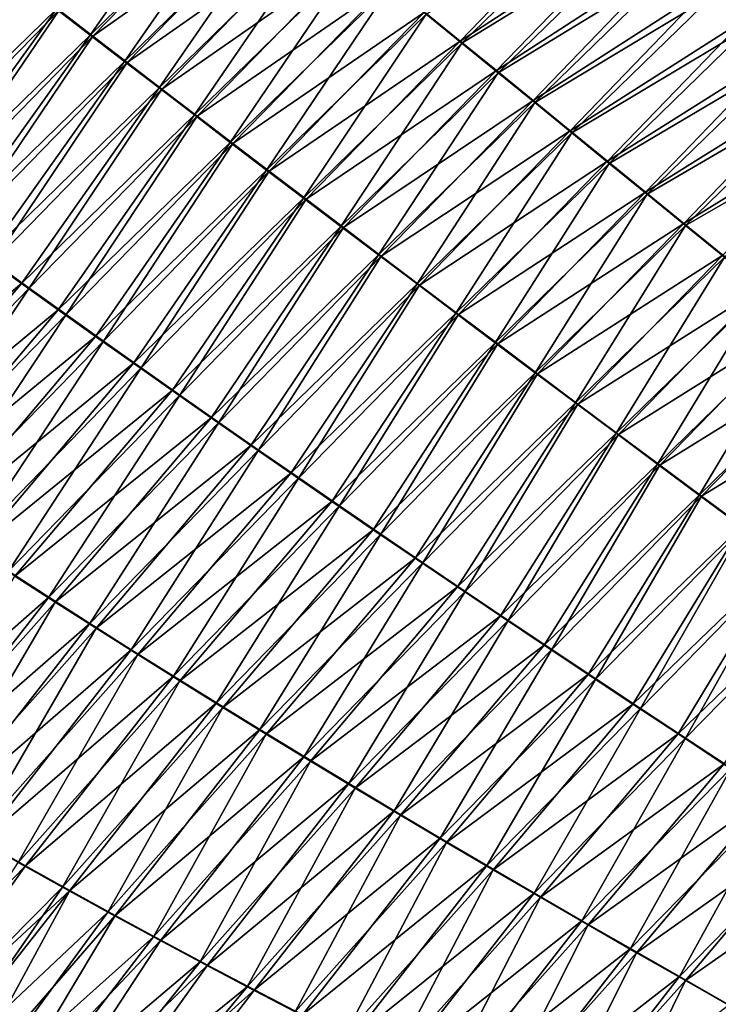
# Model space of a CAD drawing. Header units: metres. Extents: x -42 to 163, y -93 to 90.
# Tile 97 of 232: x 72.38 to 77.69, y -48.94 to -41.46. Entities that reach past the tile are written whole.
import ezdxf

# ---------------------------------------------------------------- set-up
doc = ezdxf.new("R2010")
doc.units = ezdxf.units.M
doc.layers.add('solid_500770_SW0001', color=7, linetype='CONTINUOUS')

msp = doc.modelspace()

# ---------------------------------------------------------------- linework, layer by layer
at = {"layer": 'solid_500770_SW0001'}
for points in [[(73.908745, -40.161102, -16.663017), (72.913811, -41.581127, -17.730272), (72.657654, -41.383945, -17.667177)], [(73.908745, -40.161102, -16.663017), (74.159424, -40.363804, -16.730616), (72.913811, -41.581127, -17.730272)], [(72.677582, -41.392365, 17.668383), (72.933678, -41.589657, 17.731564), (74.147217, -40.347702, 16.723137)], [(74.159424, -40.363804, -16.730616), (73.173981, -41.780972, -17.794361), (72.913811, -41.581127, -17.730272)], [(72.933678, -41.589657, 17.731564), (74.401382, -40.553547, 16.792124), (74.147217, -40.347702, 16.723137)], [(74.159424, -40.363804, -16.730616), (74.413689, -40.569572, -16.799541), (73.173981, -41.780972, -17.794361)], [(77.604736, -41.226517, 16.22728), (77.880608, -41.46788, 16.318178), (78.668953, -40.376419, 14.915654)], [(75.453506, -41.407192, 17.08139), (75.725227, -41.62804, 17.157059), (76.794548, -40.522179, 15.965858)], [(75.725227, -41.62804, 17.157059), (77.061668, -40.753647, 16.051132), (76.794548, -40.522179, 15.965858)], [(72.933678, -41.589657, 17.731564), (73.193779, -41.789597, 17.795729), (74.401382, -40.553547, 16.792124)], [(74.413689, -40.569572, -16.799541), (73.438148, -41.983448, -17.859434), (73.173981, -41.780972, -17.794361)], [(73.193779, -41.789597, 17.795729), (74.659134, -40.762444, 16.862438), (74.401382, -40.553547, 16.792124)], [(74.413689, -40.569572, -16.799541), (74.671524, -40.778393, -16.869797), (73.438148, -41.983448, -17.859434)], [(76.842888, -40.568886, -15.985285), (75.737831, -41.643673, -17.164213), (75.466072, -41.422909, -17.088591)], [(76.842888, -40.568886, -15.985285), (77.109886, -40.800285, -16.070604), (75.737831, -41.643673, -17.164213)], [(78.889587, -40.586235, -15.004371), (77.928284, -41.514191, -16.337761), (77.652626, -41.272957, -16.246832)], [(73.193779, -41.789597, 17.795729), (73.45787, -41.992161, 17.860872), (74.659134, -40.762444, 16.862438)], [(74.671524, -40.778393, -16.869797), (73.706284, -42.18853, -17.925489), (73.438148, -41.983448, -17.859434)], [(73.45787, -41.992161, 17.860872), (74.920425, -40.974365, 16.934084), (74.659134, -40.762444, 16.862438)], [(74.671524, -40.778393, -16.869797), (74.932892, -40.990242, -16.941387), (73.706284, -42.18853, -17.925489)], [(75.725227, -41.62804, 17.157059), (76.000351, -41.851807, 17.234077), (77.061668, -40.753647, 16.051132)], [(77.109886, -40.800285, -16.070604), (76.012978, -41.867352, -17.241184), (75.737831, -41.643673, -17.164213)], [(76.000351, -41.851807, 17.234077), (77.331741, -40.988434, 16.138269), (77.061668, -40.753647, 16.051132)], [(77.109886, -40.800285, -16.070604), (77.379807, -41.034981, -16.157784), (76.012978, -41.867352, -17.241184)], [(73.45787, -41.992161, 17.860872), (73.725937, -42.197308, 17.926994), (74.920425, -40.974365, 16.934084)], [(73.725937, -42.197308, 17.926994), (75.185226, -41.189293, 17.007067), (74.920425, -40.974365, 16.934084)], [(72.157394, -40.997654, -17.543993), (72.405518, -41.189445, -17.605082), (71.061188, -42.50024, -18.376999)], [(71.119965, -42.53595, 18.387253), (72.425507, -41.197746, 17.606195), (72.17746, -41.005814, 17.545008)], [(74.932892, -40.990242, -16.941387), (73.978371, -42.396172, -17.992525), (73.706284, -42.18853, -17.925489)], [(74.932892, -40.990242, -16.941387), (75.197754, -41.20509, -17.014318), (73.978371, -42.396172, -17.992525)], [(76.000351, -41.851807, 17.234077), (76.278854, -42.078468, 17.31245), (77.331741, -40.988434, 16.138269)], [(77.379807, -41.034981, -16.157784), (76.291489, -42.093925, -17.319513), (76.012978, -41.867352, -17.241184)], [(76.278854, -42.078468, 17.31245), (77.604736, -41.226517, 16.22728), (77.331741, -40.988434, 16.138269)], [(77.379807, -41.034981, -16.157784), (77.652626, -41.272957, -16.246832), (76.291489, -42.093925, -17.319513)], [(72.405518, -41.189445, -17.605082), (71.318314, -42.689388, -18.435457), (71.061188, -42.50024, -18.376999)], [(71.119965, -42.53595, 18.387253), (71.37719, -42.72517, 18.445778), (72.425507, -41.197746, 17.606195)], [(72.405518, -41.189445, -17.605082), (72.657654, -41.383945, -17.667177), (71.318314, -42.689388, -18.435457)], [(71.37719, -42.72517, 18.445778), (72.677582, -41.392365, 17.668383), (72.425507, -41.197746, 17.606195)], [(73.725937, -42.197308, 17.926994), (73.997948, -42.405014, 17.994089), (75.185226, -41.189293, 17.007067)], [(73.997948, -42.405014, 17.994089), (75.453506, -41.407192, 17.08139), (75.185226, -41.189293, 17.007067)], [(75.197754, -41.20509, -17.014318), (74.254372, -42.606346, -18.060541), (73.978371, -42.396172, -17.992525)], [(75.197754, -41.20509, -17.014318), (75.466072, -41.422909, -17.088591), (74.254372, -42.606346, -18.060541)], [(76.278854, -42.078468, 17.31245), (76.560684, -42.307999, 17.392183), (77.604736, -41.226517, 16.22728)], [(77.652626, -41.272957, -16.246832), (76.573326, -42.32336, -17.3992), (76.291489, -42.093925, -17.319513)], [(76.560684, -42.307999, 17.392183), (77.880608, -41.46788, 16.318178), (77.604736, -41.226517, 16.22728)], [(77.652626, -41.272957, -16.246832), (77.928284, -41.514191, -16.337761), (76.573326, -42.32336, -17.3992)], [(72.657654, -41.383945, -17.667177), (71.579887, -42.880791, -18.494707), (71.318314, -42.689388, -18.435457)], [(71.37719, -42.72517, 18.445778), (71.638855, -42.916615, 18.505083), (72.677582, -41.392365, 17.668383)], [(72.657654, -41.383945, -17.667177), (72.913811, -41.581127, -17.730272), (71.579887, -42.880791, -18.494707)], [(71.638855, -42.916615, 18.505083), (72.933678, -41.589657, 17.731564), (72.677582, -41.392365, 17.668383)], [(73.997948, -42.405014, 17.994089), (74.27388, -42.615234, 18.062157), (75.453506, -41.407192, 17.08139)], [(75.466072, -41.422909, -17.088591), (74.534279, -42.819016, -18.12953), (74.254372, -42.606346, -18.060541)], [(74.27388, -42.615234, 18.062157), (75.725227, -41.62804, 17.157059), (75.453506, -41.407192, 17.08139)], [(75.466072, -41.422909, -17.088591), (75.737831, -41.643673, -17.164213), (74.534279, -42.819016, -18.12953)], [(76.560684, -42.307999, 17.392183), (76.845825, -42.540367, 17.47328), (77.880608, -41.46788, 16.318178)], [(76.845825, -42.540367, 17.47328), (78.159302, -41.712502, 16.410976), (77.880608, -41.46788, 16.318178)], [(77.928284, -41.514191, -16.337761), (76.858452, -42.555634, -17.480253), (76.573326, -42.32336, -17.3992)], [(77.928284, -41.514191, -16.337761), (78.206749, -41.758663, -16.430586), (76.858452, -42.555634, -17.480253)], [(72.913811, -41.581127, -17.730272), (71.845924, -43.074406, -18.554735), (71.579887, -42.880791, -18.494707)], [(71.638855, -42.916615, 18.505083), (71.904968, -43.110249, 18.565153), (72.933678, -41.589657, 17.731564)], [(72.913811, -41.581127, -17.730272), (73.173981, -41.780972, -17.794361), (71.845924, -43.074406, -18.554735)], [(71.904968, -43.110249, 18.565153), (73.193779, -41.789597, 17.795729), (72.933678, -41.589657, 17.731564)], [(74.27388, -42.615234, 18.062157), (74.553696, -42.827938, 18.131195), (75.725227, -41.62804, 17.157059)], [(75.737831, -41.643673, -17.164213), (74.818047, -43.034142, -18.199492), (74.534279, -42.819016, -18.12953)], [(74.553696, -42.827938, 18.131195), (76.000351, -41.851807, 17.234077), (75.725227, -41.62804, 17.157059)], [(75.737831, -41.643673, -17.164213), (76.012978, -41.867352, -17.241184), (74.818047, -43.034142, -18.199492)], [(76.845825, -42.540367, 17.47328), (77.134232, -42.775547, 17.555746), (78.159302, -41.712502, 16.410976)], [(77.134232, -42.775547, 17.555746), (78.440788, -41.960365, 16.505688), (78.159302, -41.712502, 16.410976)], [(73.173981, -41.780972, -17.794361), (72.116432, -43.270191, -18.615522), (71.845924, -43.074406, -18.554735)], [(71.904968, -43.110249, 18.565153), (72.175529, -43.306023, 18.625975), (73.193779, -41.789597, 17.795729)], [(73.173981, -41.780972, -17.794361), (73.438148, -41.983448, -17.859434), (72.116432, -43.270191, -18.615522)], [(72.175529, -43.306023, 18.625975), (73.45787, -41.992161, 17.860872), (73.193779, -41.789597, 17.795729)], [(78.206749, -41.758663, -16.430586), (77.146835, -42.790714, -17.562674), (76.858452, -42.555634, -17.480253)], [(78.206749, -41.758663, -16.430586), (78.487976, -42.006359, -16.525314), (77.146835, -42.790714, -17.562674)], [(74.553696, -42.827938, 18.131195), (74.837379, -43.043091, 18.201202), (76.000351, -41.851807, 17.234077)], [(76.012978, -41.867352, -17.241184), (75.105659, -43.25169, -18.270426), (74.818047, -43.034142, -18.199492)], [(74.837379, -43.043091, 18.201202), (76.278854, -42.078468, 17.31245), (76.000351, -41.851807, 17.234077)], [(76.012978, -41.867352, -17.241184), (76.291489, -42.093925, -17.319513), (75.105659, -43.25169, -18.270426)], [(73.438148, -41.983448, -17.859434), (72.391388, -43.468109, -18.677063), (72.116432, -43.270191, -18.615522)], [(72.175529, -43.306023, 18.625975), (72.450516, -43.503902, 18.687538), (73.45787, -41.992161, 17.860872)], [(73.438148, -41.983448, -17.859434), (73.706284, -42.18853, -17.925489), (72.391388, -43.468109, -18.677063)], [(72.450516, -43.503902, 18.687538), (73.725937, -42.197308, 17.926994), (73.45787, -41.992161, 17.860872)], [(77.134232, -42.775547, 17.555746), (77.425865, -43.013512, 17.639584), (78.440788, -41.960365, 16.505688)], [(78.487976, -42.006359, -16.525314), (77.438446, -43.028576, -17.646465), (77.146835, -42.790714, -17.562674)], [(77.425865, -43.013512, 17.639584), (78.725021, -42.211449, 16.602324), (78.440788, -41.960365, 16.505688)], [(78.487976, -42.006359, -16.525314), (78.771935, -42.257252, -16.621962), (77.438446, -43.028576, -17.646465)], [(74.837379, -43.043091, 18.201202), (75.124901, -43.260654, 18.272175), (76.278854, -42.078468, 17.31245)], [(76.291489, -42.093925, -17.319513), (75.397087, -43.471626, -18.342325), (75.105659, -43.25169, -18.270426)], [(75.124901, -43.260654, 18.272175), (76.560684, -42.307999, 17.392183), (76.278854, -42.078468, 17.31245)], [(76.291489, -42.093925, -17.319513), (76.573326, -42.32336, -17.3992), (75.397087, -43.471626, -18.342325)], [(73.706284, -42.18853, -17.925489), (72.670792, -43.668114, -18.739349), (72.391388, -43.468109, -18.677063)], [(72.450516, -43.503902, 18.687538), (72.729919, -43.703838, 18.74984), (73.725937, -42.197308, 17.926994)], [(73.706284, -42.18853, -17.925489), (73.978371, -42.396172, -17.992525), (72.670792, -43.668114, -18.739349)], [(72.729919, -43.703838, 18.74984), (73.997948, -42.405014, 17.994089), (73.725937, -42.197308, 17.926994)], [(77.425865, -43.013512, 17.639584), (77.720703, -43.254238, 17.724798), (78.725021, -42.211449, 16.602324)], [(75.124901, -43.260654, 18.272175), (75.416237, -43.480598, 18.34411), (76.560684, -42.307999, 17.392183)], [(75.416237, -43.480598, 18.34411), (76.845825, -42.540367, 17.47328), (76.560684, -42.307999, 17.392183)], [(78.771935, -42.257252, -16.621962), (77.733246, -43.269192, -17.731634), (77.438446, -43.028576, -17.646465)], [(73.978371, -42.396172, -17.992525), (72.954605, -43.870155, -18.80237), (72.670792, -43.668114, -18.739349)], [(73.978371, -42.396172, -17.992525), (74.254372, -42.606346, -18.060541), (72.954605, -43.870155, -18.80237)], [(76.573326, -42.32336, -17.3992), (75.692307, -43.693913, -18.415192), (75.397087, -43.471626, -18.342325)], [(76.573326, -42.32336, -17.3992), (76.858452, -42.555634, -17.480253), (75.692307, -43.693913, -18.415192)], [(72.729919, -43.703838, 18.74984), (73.013718, -43.905788, 18.812866), (73.997948, -42.405014, 17.994089)], [(73.013718, -43.905788, 18.812866), (74.27388, -42.615234, 18.062157), (73.997948, -42.405014, 17.994089)], [(75.416237, -43.480598, 18.34411), (75.711357, -43.702885, 18.417009), (76.845825, -42.540367, 17.47328)], [(75.711357, -43.702885, 18.417009), (77.134232, -42.775547, 17.555746), (76.845825, -42.540367, 17.47328)], [(74.254372, -42.606346, -18.060541), (73.242828, -44.074196, -18.866119), (72.954605, -43.870155, -18.80237)], [(73.013718, -43.905788, 18.812866), (73.301895, -44.109711, 18.876616), (74.27388, -42.615234, 18.062157)], [(74.254372, -42.606346, -18.060541), (74.534279, -42.819016, -18.12953), (73.242828, -44.074196, -18.866119)], [(73.301895, -44.109711, 18.876616), (74.553696, -42.827938, 18.131195), (74.27388, -42.615234, 18.062157)], [(76.858452, -42.555634, -17.480253), (75.991287, -43.918518, -18.489019), (75.692307, -43.693913, -18.415192)], [(76.858452, -42.555634, -17.480253), (77.146835, -42.790714, -17.562674), (75.991287, -43.918518, -18.489019)], [(74.534279, -42.819016, -18.12953), (73.535431, -44.28019, -18.93059), (73.242828, -44.074196, -18.866119)], [(73.301895, -44.109711, 18.876616), (73.594437, -44.315563, 18.941074), (74.553696, -42.827938, 18.131195)], [(74.534279, -42.819016, -18.12953), (74.818047, -43.034142, -18.199492), (73.535431, -44.28019, -18.93059)], [(73.594437, -44.315563, 18.941074), (74.837379, -43.043091, 18.201202), (74.553696, -42.827938, 18.131195)], [(75.711357, -43.702885, 18.417009), (76.010231, -43.927479, 18.490866), (77.134232, -42.775547, 17.555746)], [(77.146835, -42.790714, -17.562674), (76.294006, -44.145401, -18.563808), (75.991287, -43.918518, -18.489019)], [(76.010231, -43.927479, 18.490866), (77.425865, -43.013512, 17.639584), (77.134232, -42.775547, 17.555746)], [(77.146835, -42.790714, -17.562674), (77.438446, -43.028576, -17.646465), (76.294006, -44.145401, -18.563808)], [(74.818047, -43.034142, -18.199492), (73.832405, -44.488091, -18.995771), (73.535431, -44.28019, -18.93059)], [(73.594437, -44.315563, 18.941074), (73.891319, -44.523296, 19.006239), (74.837379, -43.043091, 18.201202)], [(74.818047, -43.034142, -18.199492), (75.105659, -43.25169, -18.270426), (73.832405, -44.488091, -18.995771)], [(73.891319, -44.523296, 19.006239), (75.124901, -43.260654, 18.272175), (74.837379, -43.043091, 18.201202)], [(76.010231, -43.927479, 18.490866), (76.312843, -44.154346, 18.56568), (77.425865, -43.013512, 17.639584)], [(77.438446, -43.028576, -17.646465), (76.600441, -44.374531, -18.639555), (76.294006, -44.145401, -18.563808)], [(76.312843, -44.154346, 18.56568), (77.720703, -43.254238, 17.724798), (77.425865, -43.013512, 17.639584)], [(77.438446, -43.028576, -17.646465), (77.733246, -43.269192, -17.731634), (76.600441, -44.374531, -18.639555)], [(72.116432, -43.270191, -18.615522), (72.391388, -43.468109, -18.677063), (70.881416, -44.726349, -19.159481)], [(75.105659, -43.25169, -18.270426), (74.133728, -44.697853, -19.061657), (73.832405, -44.488091, -18.995771)], [(73.891319, -44.523296, 19.006239), (74.192528, -44.732876, 19.0721), (75.124901, -43.260654, 18.272175)], [(75.105659, -43.25169, -18.270426), (75.397087, -43.471626, -18.342325), (74.133728, -44.697853, -19.061657)], [(74.192528, -44.732876, 19.0721), (75.416237, -43.480598, 18.34411), (75.124901, -43.260654, 18.272175)], [(76.312843, -44.154346, 18.56568), (76.619156, -44.383453, 18.641449), (77.720703, -43.254238, 17.724798)], [(77.733246, -43.269192, -17.731634), (76.910561, -44.605873, -18.716255), (76.600441, -44.374531, -18.639555)], [(76.619156, -44.383453, 18.641449), (78.018707, -43.4977, 17.811396), (77.720703, -43.254238, 17.724798)], [(77.733246, -43.269192, -17.731634), (78.031204, -43.512535, -17.818184), (76.910561, -44.605873, -18.716255)], [(71.115921, -44.877464, 19.205667), (72.450516, -43.503902, 18.687538), (72.175529, -43.306023, 18.625975)], [(72.391388, -43.468109, -18.677063), (71.163559, -44.916367, -19.21748), (70.881416, -44.726349, -19.159481)], [(71.115921, -44.877464, 19.205667), (71.402718, -45.069328, 19.264362), (72.450516, -43.503902, 18.687538)], [(72.391388, -43.468109, -18.677063), (72.670792, -43.668114, -18.739349), (71.163559, -44.916367, -19.21748)], [(71.402718, -45.069328, 19.264362), (72.729919, -43.703838, 18.74984), (72.450516, -43.503902, 18.687538)], [(75.397087, -43.471626, -18.342325), (74.439384, -44.909435, -19.128239), (74.133728, -44.697853, -19.061657)], [(74.192528, -44.732876, 19.0721), (74.498039, -44.944252, 19.138649), (75.416237, -43.480598, 18.34411)], [(75.397087, -43.471626, -18.342325), (75.692307, -43.693913, -18.415192), (74.439384, -44.909435, -19.128239)], [(74.498039, -44.944252, 19.138649), (75.711357, -43.702885, 18.417009), (75.416237, -43.480598, 18.34411)], [(76.619156, -44.383453, 18.641449), (76.929153, -44.614761, 18.71817), (78.018707, -43.4977, 17.811396)], [(78.031204, -43.512535, -17.818184), (77.224335, -44.839401, -18.7939), (76.910561, -44.605873, -18.716255)], [(76.929153, -44.614761, 18.71817), (78.319839, -43.74387, 17.899363), (78.018707, -43.4977, 17.811396)], [(78.031204, -43.512535, -17.818184), (78.332291, -43.758587, -17.906099), (77.224335, -44.839401, -18.7939)], [(72.670792, -43.668114, -18.739349), (71.450577, -45.107906, -19.276102), (71.163559, -44.916367, -19.21748)], [(72.670792, -43.668114, -18.739349), (72.954605, -43.870155, -18.80237), (71.450577, -45.107906, -19.276102)], [(71.402718, -45.069328, 19.264362), (71.69442, -45.262669, 19.323669), (72.729919, -43.703838, 18.74984)], [(71.69442, -45.262669, 19.323669), (73.013718, -43.905788, 18.812866), (72.729919, -43.703838, 18.74984)], [(75.692307, -43.693913, -18.415192), (74.749352, -45.122795, -19.195507), (74.439384, -44.909435, -19.128239)], [(74.498039, -44.944252, 19.138649), (74.807846, -45.157379, 19.205879), (75.711357, -43.702885, 18.417009)], [(75.692307, -43.693913, -18.415192), (75.991287, -43.918518, -18.489019), (74.749352, -45.122795, -19.195507)], [(74.807846, -45.157379, 19.205879), (76.010231, -43.927479, 18.490866), (75.711357, -43.702885, 18.417009)], [(76.929153, -44.614761, 18.71817), (77.242798, -44.848259, 18.795834), (78.319839, -43.74387, 17.899363)], [(77.242798, -44.848259, 18.795834), (78.624092, -43.992741, 17.988674), (78.319839, -43.74387, 17.899363)], [(78.332291, -43.758587, -17.906099), (77.54174, -45.075119, -18.872471), (77.224335, -44.839401, -18.7939)], [(78.332291, -43.758587, -17.906099), (78.636475, -44.007332, -17.995358), (77.54174, -45.075119, -18.872471)], [(72.954605, -43.870155, -18.80237), (71.74247, -45.300915, -19.335337), (71.450577, -45.107906, -19.276102)], [(72.954605, -43.870155, -18.80237), (73.242828, -44.074196, -18.866119), (71.74247, -45.300915, -19.335337)], [(71.69442, -45.262669, 19.323669), (71.991013, -45.457436, 19.383581), (73.013718, -43.905788, 18.812866)], [(71.991013, -45.457436, 19.383581), (73.301895, -44.109711, 18.876616), (73.013718, -43.905788, 18.812866)], [(75.991287, -43.918518, -18.489019), (75.063622, -45.337883, -19.263454), (74.749352, -45.122795, -19.195507)], [(74.807846, -45.157379, 19.205879), (75.121925, -45.372219, 19.273783), (76.010231, -43.927479, 18.490866)], [(75.991287, -43.918518, -18.489019), (76.294006, -44.145401, -18.563808), (75.063622, -45.337883, -19.263454)], [(75.121925, -45.372219, 19.273783), (76.312843, -44.154346, 18.56568), (76.010231, -43.927479, 18.490866)], [(77.242798, -44.848259, 18.795834), (77.560059, -45.083935, 18.874418), (78.624092, -43.992741, 17.988674)], [(78.636475, -44.007332, -17.995358), (77.86274, -45.313011, -18.951952), (77.54174, -45.075119, -18.872471)], [(77.560059, -45.083935, 18.874418), (78.931427, -44.244293, 18.079308), (78.624092, -43.992741, 17.988674)], [(73.242828, -44.074196, -18.866119), (72.039215, -45.495335, -19.395168), (71.74247, -45.300915, -19.335337)], [(71.991013, -45.457436, 19.383581), (72.29248, -45.653576, 19.44408), (73.301895, -44.109711, 18.876616)], [(73.242828, -44.074196, -18.866119), (73.535431, -44.28019, -18.93059), (72.039215, -45.495335, -19.395168)], [(72.29248, -45.653576, 19.44408), (73.594437, -44.315563, 18.941074), (73.301895, -44.109711, 18.876616)], [(76.294006, -44.145401, -18.563808), (75.382179, -45.554661, -19.332073), (75.063622, -45.337883, -19.263454)], [(75.121925, -45.372219, 19.273783), (75.440254, -45.58873, 19.34235), (76.312843, -44.154346, 18.56568)], [(76.294006, -44.145401, -18.563808), (76.600441, -44.374531, -18.639555), (75.382179, -45.554661, -19.332073)], [(75.440254, -45.58873, 19.34235), (76.619156, -44.383453, 18.641449), (76.312843, -44.154346, 18.56568)], [(77.560059, -45.083935, 18.874418), (77.880905, -45.321785, 18.953909), (78.931427, -44.244293, 18.079308)], [(73.535431, -44.28019, -18.93059), (72.340813, -45.691113, -19.455587), (72.039215, -45.495335, -19.395168)], [(72.29248, -45.653576, 19.44408), (72.598831, -45.851032, 19.505157), (73.594437, -44.315563, 18.941074)], [(73.535431, -44.28019, -18.93059), (73.832405, -44.488091, -18.995771), (72.340813, -45.691113, -19.455587)], [(72.598831, -45.851032, 19.505157), (73.891319, -44.523296, 19.006239), (73.594437, -44.315563, 18.941074)], [(76.600441, -44.374531, -18.639555), (75.704994, -45.773075, -19.401356), (75.382179, -45.554661, -19.332073)], [(75.440254, -45.58873, 19.34235), (75.762825, -45.806862, 19.411575), (76.619156, -44.383453, 18.641449)], [(76.600441, -44.374531, -18.639555), (76.910561, -44.605873, -18.716255), (75.704994, -45.773075, -19.401356)], [(75.762825, -45.806862, 19.411575), (76.929153, -44.614761, 18.71817), (76.619156, -44.383453, 18.641449)], [(73.832405, -44.488091, -18.995771), (72.647263, -45.888206, -19.516581), (72.340813, -45.691113, -19.455587)], [(73.832405, -44.488091, -18.995771), (74.133728, -44.697853, -19.061657), (72.647263, -45.888206, -19.516581)], [(72.598831, -45.851032, 19.505157), (72.910042, -46.049759, 19.566799), (73.891319, -44.523296, 19.006239)], [(72.910042, -46.049759, 19.566799), (74.192528, -44.732876, 19.0721), (73.891319, -44.523296, 19.006239)], [(76.910561, -44.605873, -18.716255), (76.032043, -45.993111, -19.471291), (75.704994, -45.773075, -19.401356)], [(75.762825, -45.806862, 19.411575), (76.089607, -46.026604, 19.481447), (76.929153, -44.614761, 18.71817)], [(76.910561, -44.605873, -18.716255), (77.224335, -44.839401, -18.7939), (76.032043, -45.993111, -19.471291)], [(76.089607, -46.026604, 19.481447), (77.242798, -44.848259, 18.795834), (76.929153, -44.614761, 18.71817)], [(74.133728, -44.697853, -19.061657), (72.958542, -46.086552, -19.578133), (72.647263, -45.888206, -19.516581)], [(74.133728, -44.697853, -19.061657), (74.439384, -44.909435, -19.128239), (72.958542, -46.086552, -19.578133)], [(72.910042, -46.049759, 19.566799), (73.226112, -46.249702, 19.628992), (74.192528, -44.732876, 19.0721)], [(73.226112, -46.249702, 19.628992), (74.498039, -44.944252, 19.138649), (74.192528, -44.732876, 19.0721)], [(77.224335, -44.839401, -18.7939), (76.363297, -46.214767, -19.541861), (76.032043, -45.993111, -19.471291)], [(76.089607, -46.026604, 19.481447), (76.420547, -46.247955, 19.551949), (77.242798, -44.848259, 18.795834)], [(77.224335, -44.839401, -18.7939), (77.54174, -45.075119, -18.872471), (76.363297, -46.214767, -19.541861)], [(76.420547, -46.247955, 19.551949), (77.560059, -45.083935, 18.874418), (77.242798, -44.848259, 18.795834)], [(74.439384, -44.909435, -19.128239), (73.274651, -46.286102, -19.640236), (72.958542, -46.086552, -19.578133)], [(74.439384, -44.909435, -19.128239), (74.749352, -45.122795, -19.195507), (73.274651, -46.286102, -19.640236)], [(73.226112, -46.249702, 19.628992), (73.547028, -46.450809, 19.691727), (74.498039, -44.944252, 19.138649)], [(73.547028, -46.450809, 19.691727), (74.807846, -45.157379, 19.205879), (74.498039, -44.944252, 19.138649)], [(77.54174, -45.075119, -18.872471), (76.6987, -46.438046, -19.613052), (76.363297, -46.214767, -19.541861)], [(76.420547, -46.247955, 19.551949), (76.755623, -46.470921, 19.623062), (77.560059, -45.083935, 18.874418)], [(77.54174, -45.075119, -18.872471), (77.86274, -45.313011, -18.951952), (76.6987, -46.438046, -19.613052)], [(76.755623, -46.470921, 19.623062), (77.880905, -45.321785, 18.953909), (77.560059, -45.083935, 18.874418)], [(74.749352, -45.122795, -19.195507), (73.595581, -46.486805, -19.702875), (73.274651, -46.286102, -19.640236)], [(73.547028, -46.450809, 19.691727), (73.872795, -46.653027, 19.75499), (74.807846, -45.157379, 19.205879)], [(74.749352, -45.122795, -19.195507), (75.063622, -45.337883, -19.263454), (73.595581, -46.486805, -19.702875)], [(73.872795, -46.653027, 19.75499), (75.121925, -45.372219, 19.273783), (74.807846, -45.157379, 19.205879)], [(77.86274, -45.313011, -18.951952), (77.038223, -46.662952, -19.684851), (76.6987, -46.438046, -19.613052)], [(77.86274, -45.313011, -18.951952), (78.187294, -45.553078, -19.032322), (77.038223, -46.662952, -19.684851)], [(75.063622, -45.337883, -19.263454), (73.921326, -46.68861, -19.766039), (73.595581, -46.486805, -19.702875)], [(73.872795, -46.653027, 19.75499), (74.203384, -46.8563, 19.818768), (75.121925, -45.372219, 19.273783)], [(75.063622, -45.337883, -19.263454), (75.382179, -45.554661, -19.332073), (73.921326, -46.68861, -19.766039)], [(74.203384, -46.8563, 19.818768), (75.440254, -45.58873, 19.34235), (75.121925, -45.372219, 19.273783)], [(76.755623, -46.470921, 19.623062), (77.09478, -46.695503, 19.694777), (77.880905, -45.321785, 18.953909)], [(77.09478, -46.695503, 19.694777), (78.205315, -45.561798, 19.034288), (77.880905, -45.321785, 18.953909)], [(75.382179, -45.554661, -19.332073), (74.251877, -46.891457, -19.829714), (73.921326, -46.68861, -19.766039)], [(74.203384, -46.8563, 19.818768), (74.538803, -47.060585, 19.883049), (75.440254, -45.58873, 19.34235)], [(75.382179, -45.554661, -19.332073), (75.704994, -45.773075, -19.401356), (74.251877, -46.891457, -19.829714)], [(74.538803, -47.060585, 19.883049), (75.762825, -45.806862, 19.411575), (75.440254, -45.58873, 19.34235)], [(78.187294, -45.553078, -19.032322), (77.381828, -46.889488, -19.757236), (77.038223, -46.662952, -19.684851)], [(77.09478, -46.695503, 19.694777), (77.437988, -46.921707, 19.767075), (78.205315, -45.561798, 19.034288)], [(78.187294, -45.553078, -19.032322), (78.515388, -45.795307, -19.113564), (77.381828, -46.889488, -19.757236)], [(77.437988, -46.921707, 19.767075), (78.533249, -45.803978, 19.115538), (78.205315, -45.561798, 19.034288)], [(71.126816, -47.143593, 19.734673), (72.598831, -45.851032, 19.505157), (72.29248, -45.653576, 19.44408)], [(72.340813, -45.691113, -19.455587), (72.647263, -45.888206, -19.516581), (71.386711, -47.302868, -19.784)], [(75.704994, -45.773075, -19.401356), (74.587227, -47.095303, -19.893887), (74.251877, -46.891457, -19.829714)], [(74.538803, -47.060585, 19.883049), (74.879021, -47.26585, 19.947819), (75.762825, -45.806862, 19.411575)], [(75.704994, -45.773075, -19.401356), (76.032043, -45.993111, -19.471291), (74.587227, -47.095303, -19.893887)], [(74.879021, -47.26585, 19.947819), (76.089607, -46.026604, 19.481447), (75.762825, -45.806862, 19.411575)], [(78.515388, -45.795307, -19.113564), (77.729462, -47.117661, -19.830196), (77.381828, -46.889488, -19.757236)], [(77.437988, -46.921707, 19.767075), (77.785202, -47.149536, 19.839941), (78.533249, -45.803978, 19.115538)], [(71.126816, -47.143593, 19.734673), (71.442795, -47.329403, 19.793236), (72.598831, -45.851032, 19.505157)], [(72.647263, -45.888206, -19.516581), (71.707993, -47.489582, -19.843164), (71.386711, -47.302868, -19.784)], [(71.442795, -47.329403, 19.793236), (72.910042, -46.049759, 19.566799), (72.598831, -45.851032, 19.505157)], [(72.647263, -45.888206, -19.516581), (72.958542, -46.086552, -19.578133), (71.707993, -47.489582, -19.843164)], [(71.442795, -47.329403, 19.793236), (71.764099, -47.515839, 19.852356), (72.910042, -46.049759, 19.566799)], [(71.764099, -47.515839, 19.852356), (73.226112, -46.249702, 19.628992), (72.910042, -46.049759, 19.566799)], [(76.032043, -45.993111, -19.471291), (74.927345, -47.300129, -19.958544), (74.587227, -47.095303, -19.893887)], [(74.879021, -47.26585, 19.947819), (75.223991, -47.472115, 20.013058), (76.089607, -46.026604, 19.481447)], [(76.032043, -45.993111, -19.471291), (76.363297, -46.214767, -19.541861), (74.927345, -47.300129, -19.958544)], [(75.223991, -47.472115, 20.013058), (76.420547, -46.247955, 19.551949), (76.089607, -46.026604, 19.481447)], [(72.958542, -46.086552, -19.578133), (72.034637, -47.67688, -19.902878), (71.707993, -47.489582, -19.843164)], [(72.958542, -46.086552, -19.578133), (73.274651, -46.286102, -19.640236), (72.034637, -47.67688, -19.902878)], [(71.764099, -47.515839, 19.852356), (72.090736, -47.702839, 19.912018), (73.226112, -46.249702, 19.628992)], [(73.274651, -46.286102, -19.640236), (72.366631, -47.8647, -19.963123), (72.034637, -47.67688, -19.902878)], [(72.090736, -47.702839, 19.912018), (73.547028, -46.450809, 19.691727), (73.226112, -46.249702, 19.628992)], [(73.274651, -46.286102, -19.640236), (73.595581, -46.486805, -19.702875), (72.366631, -47.8647, -19.963123)], [(76.363297, -46.214767, -19.541861), (75.272179, -47.505951, -20.023668), (74.927345, -47.300129, -19.958544)], [(75.223991, -47.472115, 20.013058), (75.573662, -47.67939, 20.078751), (76.420547, -46.247955, 19.551949)], [(76.363297, -46.214767, -19.541861), (76.6987, -46.438046, -19.613052), (75.272179, -47.505951, -20.023668)], [(75.573662, -47.67939, 20.078751), (76.755623, -46.470921, 19.623062), (76.420547, -46.247955, 19.551949)], [(72.090736, -47.702839, 19.912018), (72.422714, -47.890347, 19.972208), (73.547028, -46.450809, 19.691727)], [(73.595581, -46.486805, -19.702875), (72.703987, -48.052979, -20.023886), (72.366631, -47.8647, -19.963123)], [(72.422714, -47.890347, 19.972208), (73.872795, -46.653027, 19.75499), (73.547028, -46.450809, 19.691727)], [(73.595581, -46.486805, -19.702875), (73.921326, -46.68861, -19.766039), (72.703987, -48.052979, -20.023886)], [(76.6987, -46.438046, -19.613052), (75.621689, -47.71278, -20.089241), (75.272179, -47.505951, -20.023668)], [(75.573662, -47.67939, 20.078751), (75.927986, -47.887691, 20.14488), (76.755623, -46.470921, 19.623062)], [(76.6987, -46.438046, -19.613052), (77.038223, -46.662952, -19.684851), (75.621689, -47.71278, -20.089241)], [(75.927986, -47.887691, 20.14488), (77.09478, -46.695503, 19.694777), (76.755623, -46.470921, 19.623062)], [(72.422714, -47.890347, 19.972208), (72.760017, -48.0783, 20.032909), (73.872795, -46.653027, 19.75499)], [(72.760017, -48.0783, 20.032909), (74.203384, -46.8563, 19.818768), (73.872795, -46.653027, 19.75499)], [(73.921326, -46.68861, -19.766039), (73.046707, -48.241657, -20.08515), (72.703987, -48.052979, -20.023886)], [(73.921326, -46.68861, -19.766039), (74.251877, -46.891457, -19.829714), (73.046707, -48.241657, -20.08515)], [(77.038223, -46.662952, -19.684851), (75.975815, -47.920631, -20.155243), (75.621689, -47.71278, -20.089241)], [(75.927986, -47.887691, 20.14488), (76.286911, -48.097031, 20.211426), (77.09478, -46.695503, 19.694777)], [(77.038223, -46.662952, -19.684851), (77.381828, -46.889488, -19.757236), (75.975815, -47.920631, -20.155243)], [(76.286911, -48.097031, 20.211426), (77.437988, -46.921707, 19.767075), (77.09478, -46.695503, 19.694777)], [(72.760017, -48.0783, 20.032909), (73.102661, -48.266636, 20.094107), (74.203384, -46.8563, 19.818768)], [(73.102661, -48.266636, 20.094107), (74.538803, -47.060585, 19.883049), (74.203384, -46.8563, 19.818768)], [(74.251877, -46.891457, -19.829714), (73.394791, -48.430672, -20.1469), (73.046707, -48.241657, -20.08515)], [(74.251877, -46.891457, -19.829714), (74.587227, -47.095303, -19.893887), (73.394791, -48.430672, -20.1469)], [(77.381828, -46.889488, -19.757236), (76.334518, -48.129524, -20.221659), (75.975815, -47.920631, -20.155243)], [(76.286911, -48.097031, 20.211426), (76.650398, -48.30743, 20.278372), (77.437988, -46.921707, 19.767075)], [(77.381828, -46.889488, -19.757236), (77.729462, -47.117661, -19.830196), (76.334518, -48.129524, -20.221659)], [(76.650398, -48.30743, 20.278372), (77.785202, -47.149536, 19.839941), (77.437988, -46.921707, 19.767075)], [(73.102661, -48.266636, 20.094107), (73.450638, -48.455303, 20.155783), (74.538803, -47.060585, 19.883049)], [(74.587227, -47.095303, -19.893887), (73.748207, -48.620014, -20.209116), (73.394791, -48.430672, -20.1469)], [(73.450638, -48.455303, 20.155783), (74.879021, -47.26585, 19.947819), (74.538803, -47.060585, 19.883049)], [(74.587227, -47.095303, -19.893887), (74.927345, -47.300129, -19.958544), (73.748207, -48.620014, -20.209116)], [(77.729462, -47.117661, -19.830196), (76.697746, -48.33947, -20.288471), (76.334518, -48.129524, -20.221659)], [(76.650398, -48.30743, 20.278372), (77.018387, -48.518898, 20.345701), (77.785202, -47.149536, 19.839941)], [(77.729462, -47.117661, -19.830196), (78.081093, -47.347469, -19.903715), (76.697746, -48.33947, -20.288471)], [(77.018387, -48.518898, 20.345701), (78.136383, -47.378994, 19.913359), (77.785202, -47.149536, 19.839941)], [(73.450638, -48.455303, 20.155783), (73.803917, -48.644295, 20.21792), (74.879021, -47.26585, 19.947819)], [(74.927345, -47.300129, -19.958544), (74.106903, -48.8097, -20.271772), (73.748207, -48.620014, -20.209116)], [(73.803917, -48.644295, 20.21792), (75.223991, -47.472115, 20.013058), (74.879021, -47.26585, 19.947819)], [(74.927345, -47.300129, -19.958544), (75.272179, -47.505951, -20.023668), (74.106903, -48.8097, -20.271772)], [(78.081093, -47.347469, -19.903715), (77.065453, -48.55048, -20.355661), (76.697746, -48.33947, -20.288471)], [(77.018387, -48.518898, 20.345701), (77.390839, -48.731453, 20.413393), (78.136383, -47.378994, 19.913359)], [(78.081093, -47.347469, -19.903715), (78.436684, -47.578918, -19.977776), (77.065453, -48.55048, -20.355661)], [(77.390839, -48.731453, 20.413393), (78.491493, -47.610085, 19.987314), (78.136383, -47.378994, 19.913359)], [(73.803917, -48.644295, 20.21792), (74.162445, -48.833637, 20.280491), (75.223991, -47.472115, 20.013058)], [(74.162445, -48.833637, 20.280491), (75.573662, -47.67939, 20.078751), (75.223991, -47.472115, 20.013058)], [(75.272179, -47.505951, -20.023668), (74.470818, -48.999763, -20.334845), (74.106903, -48.8097, -20.271772)], [(75.272179, -47.505951, -20.023668), (75.621689, -47.71278, -20.089241), (74.470818, -48.999763, -20.334845)], [(78.436684, -47.578918, -19.977776), (77.437584, -48.762577, -20.42321), (77.065453, -48.55048, -20.355661)], [(77.390839, -48.731453, 20.413393), (77.767693, -48.94511, 20.481432), (78.491493, -47.610085, 19.987314)], [(78.436684, -47.578918, -19.977776), (78.796181, -47.812012, -20.052364), (77.437584, -48.762577, -20.42321)], [(72.090736, -47.702839, 19.912018), (71.105034, -49.240135, 19.978098), (72.422714, -47.890347, 19.972208)], [(74.162445, -48.833637, 20.280491), (74.526161, -49.023354, 20.343473), (75.573662, -47.67939, 20.078751)], [(74.526161, -49.023354, 20.343473), (75.927986, -47.887691, 20.14488), (75.573662, -47.67939, 20.078751)], [(75.621689, -47.71278, -20.089241), (74.839905, -49.190231, -20.39831), (74.470818, -48.999763, -20.334845)], [(75.621689, -47.71278, -20.089241), (75.975815, -47.920631, -20.155243), (74.839905, -49.190231, -20.39831)], [(78.796181, -47.812012, -20.052364), (77.814095, -48.975773, -20.491104), (77.437584, -48.762577, -20.42321)], [(72.422714, -47.890347, 19.972208), (71.105034, -49.240135, 19.978098), (71.366013, -49.371658, 20.02363)], [(72.422714, -47.890347, 19.972208), (71.366013, -49.371658, 20.02363), (72.760017, -48.0783, 20.032909)], [(72.366631, -47.8647, -19.963123), (72.703987, -48.052979, -20.023886), (71.385567, -49.38208, -20.027321)], [(74.526161, -49.023354, 20.343473), (74.895004, -49.213474, 20.406843), (75.927986, -47.887691, 20.14488)], [(75.975815, -47.920631, -20.155243), (75.214096, -49.381123, -20.462143), (74.839905, -49.190231, -20.39831)], [(74.895004, -49.213474, 20.406843), (76.286911, -48.097031, 20.211426), (75.927986, -47.887691, 20.14488)], [(75.975815, -47.920631, -20.155243), (76.334518, -48.129524, -20.221659), (75.214096, -49.381123, -20.462143)], [(72.760017, -48.0783, 20.032909), (71.366013, -49.371658, 20.02363), (71.634369, -49.505089, 20.070227)], [(72.703987, -48.052979, -20.023886), (71.680191, -49.527538, -20.078417), (71.385567, -49.38208, -20.027321)], [(72.760017, -48.0783, 20.032909), (71.634369, -49.505089, 20.070227), (71.910645, -49.640362, 20.117947)], [(72.703987, -48.052979, -20.023886), (73.046707, -48.241657, -20.08515), (71.680191, -49.527538, -20.078417)], [(72.760017, -48.0783, 20.032909), (71.910645, -49.640362, 20.117947), (73.102661, -48.266636, 20.094107)], [(74.895004, -49.213474, 20.406843), (75.268929, -49.404022, 20.470573), (76.286911, -48.097031, 20.211426)], [(76.334518, -48.129524, -20.221659), (75.593346, -49.572472, -20.526318), (75.214096, -49.381123, -20.462143)], [(75.268929, -49.404022, 20.470573), (76.650398, -48.30743, 20.278372), (76.286911, -48.097031, 20.211426)], [(76.334518, -48.129524, -20.221659), (76.697746, -48.33947, -20.288471), (75.593346, -49.572472, -20.526318)], [(73.046707, -48.241657, -20.08515), (71.993279, -49.680077, -20.132435), (71.680191, -49.527538, -20.078417)], [(73.102661, -48.266636, 20.094107), (71.910645, -49.640362, 20.117947), (72.196457, -49.777954, 20.167036)], [(73.046707, -48.241657, -20.08515), (73.394791, -48.430672, -20.1469), (71.993279, -49.680077, -20.132435)], [(73.102661, -48.266636, 20.094107), (72.196457, -49.777954, 20.167036), (73.450638, -48.455303, 20.155783)], [(75.268929, -49.404022, 20.470573), (75.647873, -49.595028, 20.534639), (76.650398, -48.30743, 20.278372)], [(76.697746, -48.33947, -20.288471), (75.977585, -49.764301, -20.590811), (75.593346, -49.572472, -20.526318)], [(75.647873, -49.595028, 20.534639), (77.018387, -48.518898, 20.345701), (76.650398, -48.30743, 20.278372)], [(76.697746, -48.33947, -20.288471), (77.065453, -48.55048, -20.355661), (75.977585, -49.764301, -20.590811)], [(73.394791, -48.430672, -20.1469), (72.315842, -49.835011, -20.187775), (71.993279, -49.680077, -20.132435)], [(73.394791, -48.430672, -20.1469), (73.748207, -48.620014, -20.209116), (72.315842, -49.835011, -20.187775)], [(73.450638, -48.455303, 20.155783), (72.196457, -49.777954, 20.167036), (72.490303, -49.917492, 20.217237)], [(73.450638, -48.455303, 20.155783), (72.490303, -49.917492, 20.217237), (73.803917, -48.644295, 20.21792)], [(75.647873, -49.595028, 20.534639), (76.031776, -49.78651, 20.599022), (77.018387, -48.518898, 20.345701)], [(76.031776, -49.78651, 20.599022), (77.390839, -48.731453, 20.413393), (77.018387, -48.518898, 20.345701)], [(77.065453, -48.55048, -20.355661), (76.366768, -49.956638, -20.655598), (75.977585, -49.764301, -20.590811)], [(77.065453, -48.55048, -20.355661), (77.437584, -48.762577, -20.42321), (76.366768, -49.956638, -20.655598)], [(73.748207, -48.620014, -20.209116), (72.648575, -49.992329, -20.244513), (72.315842, -49.835011, -20.187775)], [(73.803917, -48.644295, 20.21792), (72.490303, -49.917492, 20.217237), (72.792236, -50.059082, 20.268541)], [(73.748207, -48.620014, -20.209116), (74.106903, -48.8097, -20.271772), (72.648575, -49.992329, -20.244513)], [(73.803917, -48.644295, 20.21792), (72.792236, -50.059082, 20.268541), (74.162445, -48.833637, 20.280491)], [(76.031776, -49.78651, 20.599022), (76.420593, -49.978508, 20.663691), (77.390839, -48.731453, 20.413393)], [(76.420593, -49.978508, 20.663691), (77.767693, -48.94511, 20.481432), (77.390839, -48.731453, 20.413393)], [(74.106903, -48.8097, -20.271772), (72.99218, -50.15202, -20.302717), (72.648575, -49.992329, -20.244513)], [(74.106903, -48.8097, -20.271772), (74.470818, -48.999763, -20.334845), (72.99218, -50.15202, -20.302717)], [(77.437584, -48.762577, -20.42321), (76.760834, -50.149506, -20.720655), (76.366768, -49.956638, -20.655598)], [(77.437584, -48.762577, -20.42321), (77.814095, -48.975773, -20.491104), (76.760834, -50.149506, -20.720655)], [(74.162445, -48.833637, 20.280491), (72.792236, -50.059082, 20.268541), (73.102821, -50.202766, 20.321014)], [(74.162445, -48.833637, 20.280491), (73.102821, -50.202766, 20.321014), (74.526161, -49.023354, 20.343473)]]:
    msp.add_3dface(points, dxfattribs=at)

doc.saveas('drawing.dxf')
